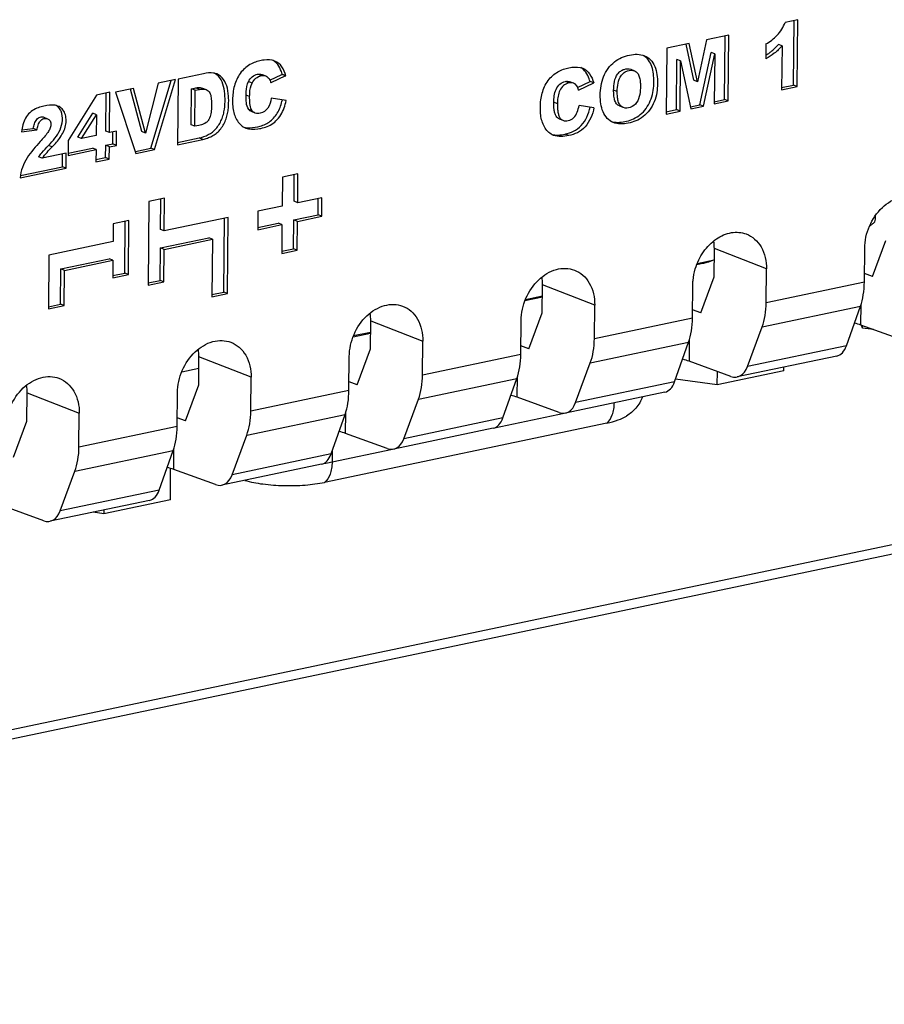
# Model space of a CAD drawing. Header units: millimetres. Extents: x -3986 to -2796, y 1863 to 2704.
# Tile 5 of 27: x -3419 to -3393, y 2190 to 2219. Entities that reach past the tile are written whole.
import ezdxf

# ---------------------------------------------------------------- set-up
doc = ezdxf.new("R2010")
doc.units = ezdxf.units.MM
doc.header["$LTSCALE"] = 65.395
doc.layers.add('CASE-RN07W-SHAPE', color=7, linetype='CONTINUOUS')
doc.layers.add('D_SUB_09P-SHAPE', color=7, linetype='CONTINUOUS')

msp = doc.modelspace()

# ---------------------------------------------------------------- linework, layer by layer
at = {"layer": 'CASE-RN07W-SHAPE', "color": 7, "linetype": 'Continuous'}
for p, q in [((-3395.646627, 2218.525105), (-3396.020373, 2218.446602)), ((-3395.771563, 2216.600523), (-3395.754435, 2218.502461)), ((-3395.66435, 2216.557086), (-3395.646627, 2218.525105)), ((-3398.3366, 2217.927367), (-3398.600165, 2216.696714)), ((-3397.676004, 2218.066121), (-3398.3366, 2217.927367)), ((-3397.800644, 2216.174329), (-3397.783812, 2218.043477)), ((-3397.693431, 2216.130892), (-3397.676004, 2218.066121)), ((-3455.763586, 2189.857878), (-3322.751106, 2217.796237)), ((-3399.505359, 2217.681878), (-3399.522786, 2215.746648)), ((-3398.844438, 2217.8207), (-3399.505359, 2217.681878)), ((-3398.707378, 2216.740151), (-3398.937801, 2217.800409)), ((-3398.600165, 2216.696714), (-3398.844438, 2217.8207)), ((-3396.58326, 2217.810748), (-3396.58723, 2217.369849)), ((-3396.109837, 2217.750983), (-3396.21705, 2217.79442)), ((-3396.109837, 2217.750983), (-3396.121453, 2216.461075)), ((-3456.0355, 2189.525125), (-3323.02302, 2217.463484)), ((-3399.218534, 2215.876511), (-3399.205244, 2217.352341)), ((-3399.098031, 2217.308904), (-3399.205244, 2217.352341)), ((-3398.529406, 2216.021257), (-3398.19911, 2217.563673)), ((-3398.422193, 2215.97782), (-3398.091898, 2217.520236)), ((-3398.091898, 2217.520236), (-3398.19911, 2217.563673)), ((-3398.091898, 2217.520236), (-3398.105188, 2216.044405)), ((-3400.566147, 2217.063476), (-3400.458934, 2217.020039)), ((-3399.111322, 2215.833074), (-3399.098031, 2217.308904)), ((-3399.098031, 2217.308904), (-3398.794641, 2215.89959)), ((-3414.596818, 2214.698567), (-3413.975534, 2216.760594)), ((-3413.975534, 2216.760594), (-3414.485582, 2216.653462)), ((-3413.895489, 2216.777407), (-3413.912916, 2214.842216)), ((-3413.148809, 2216.934242), (-3413.895489, 2216.777407)), ((-3411.453937, 2216.87654), (-3411.561149, 2216.919977)), ((-3411.422934, 2216.910849), (-3411.315721, 2216.867412)), ((-3411.195948, 2216.746105), (-3410.84553, 2216.911927)), ((-3410.738317, 2216.86849), (-3411.167912, 2216.6652)), ((-3410.84553, 2216.911927), (-3410.830301, 2216.919369)), ((-3410.738317, 2216.86849), (-3410.84553, 2216.911927)), ((-3410.723121, 2216.875916), (-3410.833711, 2216.917703)), ((-3410.738317, 2216.86849), (-3410.723121, 2216.875916)), ((-3415.213078, 2216.500657), (-3415.738477, 2216.3903)), ((-3414.966844, 2215.228134), (-3415.302195, 2216.476721)), ((-3414.859631, 2215.184696), (-3415.213078, 2216.500657)), ((-3414.485582, 2216.653462), (-3414.859631, 2215.184696)), ((-3414.704031, 2214.742004), (-3414.103962, 2216.733619)), ((-3413.513589, 2215.430957), (-3413.504069, 2216.488135)), ((-3413.504069, 2216.488135), (-3413.378675, 2216.514473)), ((-3413.396856, 2216.444698), (-3413.504069, 2216.488135)), ((-3413.396856, 2216.444698), (-3413.271463, 2216.471036)), ((-3413.271463, 2216.471036), (-3413.378675, 2216.514473)), ((-3413.177219, 2216.510474), (-3413.070006, 2216.467037)), ((-3411.717234, 2216.657831), (-3411.824447, 2216.701268)), ((-3402.388044, 2216.662653), (-3402.495257, 2216.70609)), ((-3402.250138, 2216.653567), (-3402.357351, 2216.697005)), ((-3402.130019, 2216.532235), (-3401.764381, 2216.705258)), ((-3402.10202, 2216.451313), (-3401.657169, 2216.661821)), ((-3401.657169, 2216.661821), (-3401.764381, 2216.705258)), ((-3398.600165, 2216.696714), (-3398.707378, 2216.740151)), ((-3396.121453, 2216.461075), (-3395.66435, 2216.557086)), ((-3396.120858, 2216.527156), (-3395.771563, 2216.600523)), ((-3395.66435, 2216.557086), (-3395.771563, 2216.600523)), ((-3416.299579, 2216.30521), (-3417.133314, 2214.968366)), ((-3415.90574, 2216.387934), (-3416.299579, 2216.30521)), ((-3416.023662, 2215.242186), (-3416.013548, 2216.365289)), ((-3415.916449, 2215.198749), (-3415.90574, 2216.387934)), ((-3415.738477, 2216.3903), (-3415.141596, 2214.58414)), ((-3413.406376, 2215.38752), (-3413.396856, 2216.444698)), ((-3411.78948, 2216.262456), (-3411.896693, 2216.305893)), ((-3410.714141, 2216.146517), (-3411.153166, 2216.212389)), ((-3400.961829, 2216.406201), (-3401.069042, 2216.449638)), ((-3402.723879, 2216.048546), (-3402.831092, 2216.091983)), ((-3401.648541, 2215.932568), (-3402.087436, 2215.998506)), ((-3400.783827, 2215.936977), (-3400.89104, 2215.980414)), ((-3398.807909, 2215.96276), (-3398.529406, 2216.021257)), ((-3398.794641, 2215.89959), (-3398.422193, 2215.97782)), ((-3398.422193, 2215.97782), (-3398.529406, 2216.021257)), ((-3398.105188, 2216.044405), (-3397.693431, 2216.130892)), ((-3398.104593, 2216.110486), (-3397.800644, 2216.174329)), ((-3397.693431, 2216.130892), (-3397.800644, 2216.174329)), ((-3417.849584, 2215.652873), (-3417.742372, 2215.609436)), ((-3416.852434, 2215.068108), (-3416.412016, 2215.768558)), ((-3416.745221, 2215.024671), (-3416.304803, 2215.72512)), ((-3416.304803, 2215.72512), (-3416.412016, 2215.768558)), ((-3416.304803, 2215.72512), (-3416.310288, 2215.116026)), ((-3411.711326, 2215.838806), (-3411.818539, 2215.882243)), ((-3411.626974, 2215.776029), (-3411.734187, 2215.819466)), ((-3402.669728, 2215.604815), (-3402.562515, 2215.561378)), ((-3399.522786, 2215.746648), (-3399.111322, 2215.833074)), ((-3399.522191, 2215.81273), (-3399.218534, 2215.876511)), ((-3399.111322, 2215.833074), (-3399.218534, 2215.876511)), ((-3418.498509, 2215.281653), (-3418.161437, 2215.320191)), ((-3418.054224, 2215.276754), (-3418.161437, 2215.320191)), ((-3413.406376, 2215.38752), (-3413.513589, 2215.430957)), ((-3413.283223, 2215.413388), (-3413.406376, 2215.38752)), ((-3418.506522, 2215.225041), (-3418.054224, 2215.276754)), ((-3416.745221, 2215.024671), (-3416.852434, 2215.068108)), ((-3416.310288, 2215.116026), (-3416.745221, 2215.024671)), ((-3415.916449, 2215.198749), (-3416.023662, 2215.242186)), ((-3415.712275, 2215.241635), (-3415.916449, 2215.198749)), ((-3415.823244, 2214.867924), (-3415.820083, 2215.21899)), ((-3415.716032, 2214.824487), (-3415.712275, 2215.241635)), ((-3414.859631, 2215.184696), (-3414.966844, 2215.228134)), ((-3413.912321, 2214.908298), (-3413.273449, 2215.042488)), ((-3413.166236, 2214.999051), (-3413.273449, 2215.042488)), ((-3402.391228, 2215.111039), (-3402.49844, 2215.154476)), ((-3417.60471, 2214.778263), (-3417.711923, 2214.8217)), ((-3417.133314, 2214.968366), (-3417.137298, 2214.52596)), ((-3417.136703, 2214.592041), (-3416.421257, 2214.742316)), ((-3416.314044, 2214.698879), (-3416.421257, 2214.742316)), ((-3416.030676, 2214.463352), (-3416.027419, 2214.825039)), ((-3416.027419, 2214.825039), (-3415.823244, 2214.867924)), ((-3415.920206, 2214.781602), (-3416.027419, 2214.825039)), ((-3415.923463, 2214.419915), (-3415.920206, 2214.781602)), ((-3415.920206, 2214.781602), (-3415.716032, 2214.824487)), ((-3415.716032, 2214.824487), (-3415.823244, 2214.867924)), ((-3415.154865, 2214.64731), (-3414.704031, 2214.742004)), ((-3414.596818, 2214.698567), (-3414.704031, 2214.742004)), ((-3413.912916, 2214.842216), (-3413.166236, 2214.999051)), ((-3417.897861, 2214.442611), (-3418.005074, 2214.486048)), ((-3417.192245, 2214.590821), (-3417.897861, 2214.442611)), ((-3417.303404, 2214.196024), (-3417.300053, 2214.568177)), ((-3417.196191, 2214.152587), (-3417.192245, 2214.590821)), ((-3417.137298, 2214.52596), (-3416.314044, 2214.698879)), ((-3416.314044, 2214.698879), (-3416.317301, 2214.337192)), ((-3416.316706, 2214.403273), (-3416.030676, 2214.463352)), ((-3415.923463, 2214.419915), (-3416.030676, 2214.463352)), ((-3415.141596, 2214.58414), (-3414.596818, 2214.698567)), ((-3418.551953, 2213.867818), (-3417.196191, 2214.152587)), ((-3418.542044, 2213.935856), (-3417.303404, 2214.196024)), ((-3417.196191, 2214.152587), (-3417.303404, 2214.196024)), ((-3416.317301, 2214.337192), (-3415.923463, 2214.419915)), ((-3410.826189, 2213.883877), (-3410.83383, 2213.035447)), ((-3410.3661, 2213.980515), (-3410.826189, 2213.883877)), ((-3410.480953, 2213.175523), (-3410.473907, 2213.957871)), ((-3410.37374, 2213.132085), (-3410.3661, 2213.980515)), ((-3409.660656, 2213.281864), (-3410.37374, 2213.132085)), ((-3409.665585, 2212.734486), (-3409.660656, 2213.281864)), ((-3414.758752, 2213.167153), (-3414.780934, 2210.703895)), ((-3414.298661, 2213.263792), (-3414.758752, 2213.167153)), ((-3414.4145, 2212.349308), (-3414.406469, 2213.241147)), ((-3414.307287, 2212.305871), (-3414.298661, 2213.263792)), ((-3410.83383, 2213.035447), (-3411.546913, 2212.885668)), ((-3410.37374, 2213.132085), (-3410.480953, 2213.175523)), ((-3409.772798, 2212.777923), (-3409.768464, 2213.25922)), ((-3412.42103, 2212.702066), (-3414.307287, 2212.305871)), ((-3412.44124, 2210.45779), (-3412.42103, 2212.702066)), ((-3411.546913, 2212.885668), (-3411.551843, 2212.338291)), ((-3410.485882, 2212.628145), (-3409.772798, 2212.777923)), ((-3410.378669, 2212.584708), (-3409.665585, 2212.734486)), ((-3409.665585, 2212.734486), (-3409.772798, 2212.777923)), ((-3415.808709, 2212.509519), (-3415.813392, 2211.989524)), ((-3415.348652, 2212.606151), (-3415.808709, 2212.509519)), ((-3415.47016, 2211.062181), (-3415.45646, 2212.583507)), ((-3415.362947, 2211.018744), (-3415.348652, 2212.606151)), ((-3412.548453, 2210.501227), (-3412.528838, 2212.679422)), ((-3411.551843, 2212.338291), (-3410.838759, 2212.488069)), ((-3411.551247, 2212.404372), (-3410.945972, 2212.531506)), ((-3410.838759, 2212.488069), (-3410.945972, 2212.531506)), ((-3410.838759, 2212.488069), (-3410.846399, 2211.639601)), ((-3410.493523, 2211.779676), (-3410.485882, 2212.628145)), ((-3410.378669, 2212.584708), (-3410.485882, 2212.628145)), ((-3410.38631, 2211.736239), (-3410.378669, 2212.584708)), ((-3414.307287, 2212.305871), (-3414.4145, 2212.349308)), ((-3415.813392, 2211.989524), (-3417.699681, 2211.593322)), ((-3414.419429, 2211.80193), (-3412.993231, 2212.101493)), ((-3414.312216, 2211.758493), (-3412.886018, 2212.058056)), ((-3412.886018, 2212.058056), (-3412.993231, 2212.101493)), ((-3412.886018, 2212.058056), (-3412.901299, 2210.361158)), ((-3393.442652, 2210.958644), (-3393.050384, 2212.019155)), ((-3417.699681, 2211.593322), (-3417.713976, 2210.005914)), ((-3414.428056, 2210.843971), (-3414.419429, 2211.80193)), ((-3414.312216, 2211.758493), (-3414.419429, 2211.80193)), ((-3414.320843, 2210.800534), (-3414.312216, 2211.758493)), ((-3410.846399, 2211.639601), (-3410.38631, 2211.736239)), ((-3410.845804, 2211.705682), (-3410.493523, 2211.779676)), ((-3410.38631, 2211.736239), (-3410.493523, 2211.779676)), ((-3398.110641, 2210.956283), (-3398.103193, 2211.78337)), ((-3396.566883, 2211.182671), (-3398.103193, 2211.78337)), ((-3393.684203, 2210.802185), (-3393.675308, 2211.790027)), ((-3417.351734, 2211.18602), (-3415.925534, 2211.485583)), ((-3417.244521, 2211.142583), (-3415.818321, 2211.442146)), ((-3415.818321, 2211.442146), (-3415.925534, 2211.485583)), ((-3415.818321, 2211.442146), (-3415.823004, 2210.922112)), ((-3398.494974, 2211.331316), (-3398.623591, 2211.304301)), ((-3417.361099, 2210.14599), (-3417.351734, 2211.18602)), ((-3417.244521, 2211.142583), (-3417.351734, 2211.18602)), ((-3417.253887, 2210.102553), (-3417.244521, 2211.142583)), ((-3415.823004, 2210.922112), (-3415.362947, 2211.018744)), ((-3415.822409, 2210.988193), (-3415.47016, 2211.062181)), ((-3415.362947, 2211.018744), (-3415.47016, 2211.062181)), ((-3396.575779, 2210.19483), (-3396.566883, 2211.182671)), ((-3393.442652, 2210.958644), (-3393.682011, 2211.045663)), ((-3414.780934, 2210.703895), (-3414.320843, 2210.800534)), ((-3414.780339, 2210.769976), (-3414.428056, 2210.843971)), ((-3414.320843, 2210.800534), (-3414.428056, 2210.843971)), ((-3403.170898, 2209.89341), (-3403.16345, 2210.720497)), ((-3401.627141, 2210.119799), (-3403.16345, 2210.720497)), ((-3398.744461, 2209.739313), (-3398.735565, 2210.727155)), ((-3398.502909, 2209.895772), (-3398.110641, 2210.956283)), ((-3396.575779, 2210.19483), (-3393.684203, 2210.802185)), ((-3412.901299, 2210.361158), (-3412.44124, 2210.45779)), ((-3412.900704, 2210.427239), (-3412.548453, 2210.501227)), ((-3412.44124, 2210.45779), (-3412.548453, 2210.501227)), ((-3417.713976, 2210.005914), (-3417.253887, 2210.102553)), ((-3417.713381, 2210.071996), (-3417.361099, 2210.14599)), ((-3417.253887, 2210.102553), (-3417.361099, 2210.14599)), ((-3403.166786, 2210.350034), (-3403.683842, 2210.24143)), ((-3401.636036, 2209.131957), (-3401.627141, 2210.119799)), ((-3393.786512, 2209.530166), (-3393.780988, 2210.143639)), ((-3403.563167, 2208.832899), (-3403.170898, 2209.89341)), ((-3398.502909, 2209.895772), (-3398.742268, 2209.98279)), ((-3396.696235, 2209.477071), (-3393.799434, 2210.085525)), ((-3394.211933, 2208.922172), (-3393.799434, 2210.085525)), ((-3408.231156, 2208.830538), (-3408.223708, 2209.657625)), ((-3408.223708, 2209.657625), (-3406.687398, 2209.056926)), ((-3403.804718, 2208.676441), (-3403.795822, 2209.664282)), ((-3401.636036, 2209.131957), (-3398.744461, 2209.739313)), ((-3392.554408, 2209.082235), (-3393.786512, 2209.530166)), ((-3408.227044, 2209.287162), (-3408.744091, 2209.178559)), ((-3397.128043, 2208.309664), (-3396.696235, 2209.477071)), ((-3406.696294, 2208.069085), (-3406.687398, 2209.056926)), ((-3401.756492, 2208.414199), (-3398.859692, 2209.022652)), ((-3399.272191, 2207.8593), (-3398.859692, 2209.022652)), ((-3398.841245, 2209.080766), (-3398.84677, 2208.467293)), ((-3408.623424, 2207.770027), (-3408.231156, 2208.830538)), ((-3406.696294, 2208.069085), (-3403.804718, 2208.676441)), ((-3403.563167, 2208.832899), (-3403.802526, 2208.919918)), ((-3394.211933, 2208.922172), (-3397.128043, 2208.309664)), ((-3413.291413, 2207.767666), (-3413.283965, 2208.594752)), ((-3411.747655, 2207.994054), (-3413.283965, 2208.594752)), ((-3408.864976, 2207.613568), (-3408.85608, 2208.60141)), ((-3402.1883, 2207.246791), (-3401.756492, 2208.414199)), ((-3397.614665, 2208.019363), (-3398.84677, 2208.467293)), ((-3394.497286, 2208.618608), (-3397.42697, 2208.003248)), ((-3411.756551, 2207.006213), (-3411.747655, 2207.994054)), ((-3408.623424, 2207.770027), (-3408.862783, 2207.857046)), ((-3406.816749, 2207.351327), (-3403.919949, 2207.95978)), ((-3404.332448, 2206.796428), (-3403.919949, 2207.95978)), ((-3403.907027, 2207.404421), (-3403.901503, 2208.017894)), ((-3399.272191, 2207.8593), (-3402.1883, 2207.246791)), ((-3418.35167, 2206.704793), (-3418.344222, 2207.53188)), ((-3418.344222, 2207.53188), (-3416.807913, 2206.931182)), ((-3413.925233, 2206.550696), (-3413.916337, 2207.538537)), ((-3413.683682, 2206.707155), (-3413.291413, 2207.767666)), ((-3411.756551, 2207.006213), (-3408.864976, 2207.613568)), ((-3399.557544, 2207.555735), (-3402.487228, 2206.940375)), ((-3407.248558, 2206.183919), (-3406.816749, 2207.351327)), ((-3402.674923, 2206.95649), (-3403.907027, 2207.404421)), ((-3416.816809, 2205.94334), (-3416.807913, 2206.931182)), ((-3408.967285, 2206.341548), (-3408.96176, 2206.955021)), ((-3418.743939, 2205.644282), (-3418.35167, 2206.704793)), ((-3413.683682, 2206.707155), (-3413.92304, 2206.794173)), ((-3411.877007, 2206.288454), (-3408.980207, 2206.896907)), ((-3409.392705, 2205.733555), (-3408.980207, 2206.896907)), ((-3404.332448, 2206.796428), (-3407.248558, 2206.183919)), ((-3416.816809, 2205.94334), (-3413.925233, 2206.550696)), ((-3407.73518, 2205.893618), (-3408.967285, 2206.341548)), ((-3404.617801, 2206.492863), (-3407.547485, 2205.877503)), ((-3412.308815, 2205.121047), (-3411.877007, 2206.288454)), ((-3416.937264, 2205.225582), (-3414.040464, 2205.834035)), ((-3414.452963, 2204.670683), (-3414.040464, 2205.834035)), ((-3414.027542, 2205.278676), (-3414.022017, 2205.892149)), ((-3409.392705, 2205.733555), (-3412.308815, 2205.121047)), ((-3417.369072, 2204.058174), (-3416.937264, 2205.225582)), ((-3412.795438, 2204.830746), (-3414.027542, 2205.278676)), ((-3409.678059, 2205.429991), (-3412.607742, 2204.814631)), ((-3414.452963, 2204.670683), (-3417.369072, 2204.058174)), ((-3414.738316, 2204.367118), (-3417.668, 2203.751758)), ((-3417.855695, 2203.767873), (-3419.087799, 2204.215804))]:
    msp.add_line(p, q, dxfattribs=at)
for centre, radius, start, end in [((-3397.657755, 2219.166325), 1.999494, 302.4043173, 304.5626684), ((-3402.315221, 2216.316575), 0.353656, 101.8829903, 110.498493)]:
    msp.add_arc(centre, radius, start, end, dxfattribs=at)
for centre, major_axis, ratio, start_param, end_param in [((-3394.731095, 2211.241857), (-0.356861, 1.764306), 0.557903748, -2.392423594, -1.933402), ((-3397.673143, 2210.6239), (-0.38375, 1.758655), 0.584648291, -2.401148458, -1.942126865), ((-3399.791352, 2210.178985), (-0.356861, 1.764306), 0.557903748, -2.392423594, -1.933402), ((-3394.805797, 2209.308223), (1.285913, 0.002342), 0.280914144, 0.655135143, 0.868710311), ((-3402.7334, 2209.561028), (-0.38375, 1.758655), 0.584648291, -2.401148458, -1.942126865), ((-3404.851609, 2209.116112), (-0.356861, 1.764306), 0.557903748, -2.392423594, -1.933402), ((-3394.677763, 2209.500339), (-0.178431, 0.882153), 0.557903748, -3.137431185, -2.392423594), ((-3399.866054, 2208.24535), (1.285913, 0.002342), 0.280914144, 0.655135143, 0.868710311), ((-3407.793658, 2208.498155), (-0.38375, 1.758655), 0.584648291, -2.401148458, -1.942126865), ((-3397.616497, 2208.883078), (-0.191875, 0.879327), 0.584648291, 2.787715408, 3.882036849), ((-3399.738021, 2208.437466), (-0.178431, 0.882153), 0.557903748, -3.137431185, -2.392423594), ((-3409.911867, 2208.05324), (-0.356861, 1.764306), 0.557903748, -2.392423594, -1.933402), ((-3404.926311, 2207.182478), (1.285913, 0.002342), 0.280914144, 0.655135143, 0.868710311), ((-3402.676754, 2207.820205), (-0.191875, 0.879327), 0.584648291, 2.787715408, 3.882036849), ((-3412.853915, 2207.435283), (-0.38375, 1.758655), 0.584648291, -2.401148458, -1.942126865), ((-3404.798278, 2207.374594), (-0.178431, 0.882153), 0.557903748, -3.137431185, -2.392423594), ((-3414.972124, 2206.990368), (-0.356861, 1.764306), 0.557903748, -2.392423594, -1.933402), ((-3409.986569, 2206.119605), (1.285913, 0.002342), 0.280914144, 0.655135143, 0.868710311), ((-3407.737012, 2206.757333), (-0.191875, 0.879327), 0.584648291, 2.787715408, 3.882036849), ((-3417.914173, 2206.37241), (-0.38375, 1.758655), 0.584648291, -2.401148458, -1.942126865), ((-3409.858536, 2206.311722), (-0.178431, 0.882153), 0.557903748, -3.137431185, -2.392423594), ((-3415.046826, 2205.056733), (1.285913, 0.002342), 0.280914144, 0.655135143, 0.868710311), ((-3412.797269, 2205.694461), (-0.191875, 0.879327), 0.584648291, 2.787715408, 3.882036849), ((-3414.918793, 2205.248849), (-0.178431, 0.882153), 0.557903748, -3.137431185, -2.392423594), ((-3417.857527, 2204.631588), (-0.191875, 0.879327), 0.584648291, 2.787715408, 3.882036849)]:
    msp.add_ellipse(centre, major_axis=major_axis, ratio=ratio, start_param=start_param, end_param=end_param, dxfattribs=at)
for points, knots in [([(-3396.58326, 2217.810748), (-3396.463463, 2217.881437), (-3396.22394, 2218.050592), (-3396.072567, 2218.307238), (-3396.020373, 2218.446602)], [0, 0, 0, 0, 0.483121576, 1, 1, 1, 1]), ([(-3396.109837, 2217.750983), (-3396.179795, 2217.673306), (-3396.326379, 2217.528729), (-3396.500392, 2217.419253), (-3396.58723, 2217.369849)], [0, 0, 0, 0, 0.511318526, 1, 1, 1, 1]), ([(-3396.523428, 2217.519729), (-3396.495802, 2217.538785), (-3396.38489, 2217.620007), (-3396.28652, 2217.717285), (-3396.21705, 2217.79442)], [0, 0, 0, 0, 0.244312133, 1, 1, 1, 1]), ([(-3411.045279, 2217.307978), (-3411.144717, 2217.348248), (-3411.317837, 2217.352179), (-3411.534825, 2217.307669), (-3411.763018, 2217.228093), (-3412.030056, 2217.034409), (-3412.231576, 2216.679186), (-3412.290918, 2216.341784), (-3412.295658, 2216.074814), (-3412.279823, 2215.882467), (-3412.236555, 2215.701348), (-3412.135087, 2215.497216), (-3412.0065, 2215.372996), (-3411.906818, 2215.332675)], [0, 0, 0, 0, 0.109660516, 0.167468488, 0.227305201, 0.355508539, 0.494563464, 0.633523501, 0.701356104, 0.767294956, 0.830446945, 0.890088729, 1, 1, 1, 1]), ([(-3401.464223, 2216.303337), (-3401.462562, 2216.487044), (-3401.422604, 2216.769778), (-3401.245888, 2217.096098), (-3400.998877, 2217.344399), (-3400.626198, 2217.512764), (-3400.296427, 2217.517789), (-3400.160309, 2217.462634)], [0, 0, 0, 0, 0.271729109, 0.409747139, 0.542485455, 0.782770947, 1, 1, 1, 1]), ([(-3399.885999, 2216.693509), (-3399.886224, 2216.771348), (-3399.891621, 2216.923496), (-3399.934524, 2217.142563), (-3400.028037, 2217.332519), (-3400.127783, 2217.42813), (-3400.182613, 2217.462675)], [0, 0, 0, 0, 0.271800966, 0.530626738, 0.773712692, 1, 1, 1, 1]), ([(-3400.160309, 2217.462634), (-3400.094, 2217.435766), (-3399.966202, 2217.351098), (-3399.84296, 2217.149629), (-3399.785449, 2216.907616), (-3399.779039, 2216.73742), (-3399.778787, 2216.650072)], [0, 0, 0, 0, 0.22513634, 0.465690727, 0.725133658, 1, 1, 1, 1]), ([(-3410.962671, 2217.201293), (-3410.972386, 2217.21408), (-3411.012157, 2217.262278), (-3411.060997, 2217.303516), (-3411.101309, 2217.326604)], [0, 0, 0, 0, 0.256888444, 1, 1, 1, 1]), ([(-3410.723121, 2216.875916), (-3410.749676, 2216.96868), (-3410.817643, 2217.143434), (-3410.96381, 2217.274985), (-3411.045279, 2217.307978)], [0, 0, 0, 0, 0.523301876, 1, 1, 1, 1]), ([(-3410.830333, 2216.91935), (-3410.837735, 2216.945207), (-3410.869279, 2217.044286), (-3410.915954, 2217.139809), (-3410.962671, 2217.201293)], [0, 0, 0, 0, 0.258323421, 1, 1, 1, 1]), ([(-3402.841588, 2215.118995), (-3402.941221, 2215.159333), (-3403.118182, 2215.327723), (-3403.21018, 2215.611989), (-3403.229619, 2215.861993), (-3403.224976, 2216.128613), (-3403.165595, 2216.465594), (-3402.96414, 2216.820592), (-3402.697221, 2217.014208), (-3402.469003, 2217.093769), (-3402.252044, 2217.138264), (-3402.078947, 2217.134328), (-3401.979548, 2217.09405)], [0, 0, 0, 0, 0.109968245, 0.232553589, 0.298477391, 0.366141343, 0.50517296, 0.644193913, 0.772523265, 0.832412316, 0.890275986, 1, 1, 1, 1]), ([(-3401.891847, 2216.980745), (-3401.901808, 2216.994245), (-3401.942682, 2217.045088), (-3401.993457, 2217.088559), (-3402.035536, 2217.112652)], [0, 0, 0, 0, 0.257062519, 1, 1, 1, 1]), ([(-3401.979548, 2217.09405), (-3401.898079, 2217.061037), (-3401.751716, 2216.929565), (-3401.683809, 2216.754655), (-3401.657169, 2216.661821)], [0, 0, 0, 0, 0.47648069, 1, 1, 1, 1]), ([(-3401.069042, 2216.449638), (-3401.068286, 2216.533612), (-3401.059039, 2216.701127), (-3400.98303, 2216.901908), (-3400.867741, 2217.017161), (-3400.739766, 2217.080549), (-3400.627228, 2217.088143), (-3400.566373, 2217.063567)], [0, 0, 0, 0, 0.271403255, 0.540354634, 0.669633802, 0.787892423, 1, 1, 1, 1]), ([(-3413.273449, 2215.042488), (-3413.091723, 2215.080659), (-3412.859218, 2215.198651), (-3412.687885, 2215.435991), (-3412.613899, 2215.577968), (-3412.560236, 2215.729456), (-3412.520621, 2215.935723), (-3412.508973, 2216.191874), (-3412.529278, 2216.488318), (-3412.610144, 2216.759456), (-3412.7372, 2216.8986), (-3412.810478, 2216.941169)], [0, 0, 0, 0, 0.238295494, 0.30540727, 0.374149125, 0.443103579, 0.510853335, 0.642959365, 0.770917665, 0.891248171, 1, 1, 1, 1]), ([(-3413.166236, 2214.999051), (-3413.121171, 2215.008517), (-3413.031918, 2215.037469), (-3412.899419, 2215.091678), (-3412.772115, 2215.171156), (-3412.659821, 2215.280793), (-3412.567148, 2215.414259), (-3412.494597, 2215.562984), (-3412.443908, 2215.720612), (-3412.418223, 2215.881847), (-3412.407657, 2216.041694), (-3412.406112, 2216.249782), (-3412.43166, 2216.498787), (-3412.531916, 2216.771058), (-3412.680696, 2216.893429), (-3412.760403, 2216.925751)], [0, 0, 0, 0, 0.057348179, 0.116427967, 0.178042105, 0.242926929, 0.310445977, 0.37943077, 0.44833144, 0.515835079, 0.58220427, 0.647717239, 0.774822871, 0.892881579, 1, 1, 1, 1]), ([(-3412.760403, 2216.925751), (-3412.790034, 2216.937767), (-3412.917276, 2216.973658), (-3413.052026, 2216.954571), (-3413.148809, 2216.934242)], [0, 0, 0, 0, 0.244322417, 1, 1, 1, 1]), ([(-3411.824447, 2216.701268), (-3411.796826, 2216.755799), (-3411.724499, 2216.852209), (-3411.615816, 2216.908495), (-3411.561149, 2216.919977)], [0, 0, 0, 0, 0.522513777, 1, 1, 1, 1]), ([(-3411.717234, 2216.657831), (-3411.689613, 2216.712362), (-3411.617286, 2216.808772), (-3411.508603, 2216.865058), (-3411.453937, 2216.87654)], [0, 0, 0, 0, 0.522513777, 1, 1, 1, 1]), ([(-3411.315602, 2216.867363), (-3411.277726, 2216.851988), (-3411.206049, 2216.793617), (-3411.179727, 2216.708902), (-3411.167912, 2216.6652)], [0, 0, 0, 0, 0.474500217, 1, 1, 1, 1]), ([(-3401.764381, 2216.705258), (-3401.771606, 2216.730434), (-3401.80239, 2216.82697), (-3401.847169, 2216.920189), (-3401.891847, 2216.980745)], [0, 0, 0, 0, 0.25818519, 1, 1, 1, 1]), ([(-3400.961829, 2216.406201), (-3400.961073, 2216.490169), (-3400.951827, 2216.657674), (-3400.875831, 2216.858445), (-3400.760558, 2216.973701), (-3400.632594, 2217.037101), (-3400.520065, 2217.04471), (-3400.459207, 2217.020149)], [0, 0, 0, 0, 0.271399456, 0.540348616, 0.66962889, 0.787889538, 1, 1, 1, 1]), ([(-3400.459207, 2217.020149), (-3400.424664, 2217.006208), (-3400.359339, 2216.957246), (-3400.306705, 2216.843522), (-3400.284064, 2216.713367), (-3400.281198, 2216.621913), (-3400.281617, 2216.575442)], [0, 0, 0, 0, 0.220668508, 0.459258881, 0.724694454, 1, 1, 1, 1]), ([(-3413.378675, 2216.514473), (-3413.361589, 2216.518062), (-3413.295617, 2216.530527), (-3413.223836, 2216.529315), (-3413.177395, 2216.510546)], [0, 0, 0, 0, 0.258466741, 1, 1, 1, 1]), ([(-3413.271463, 2216.471036), (-3413.25435, 2216.47463), (-3413.188281, 2216.487115), (-3413.116374, 2216.485853), (-3413.069891, 2216.46699)], [0, 0, 0, 0, 0.258481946, 1, 1, 1, 1]), ([(-3411.896693, 2216.305893), (-3411.896393, 2216.339118), (-3411.893194, 2216.472936), (-3411.870841, 2216.61128), (-3411.824447, 2216.701268)], [0, 0, 0, 0, 0.247088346, 1, 1, 1, 1]), ([(-3411.78948, 2216.262456), (-3411.789181, 2216.295681), (-3411.785981, 2216.429499), (-3411.763629, 2216.567843), (-3411.717234, 2216.657831)], [0, 0, 0, 0, 0.247088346, 1, 1, 1, 1]), ([(-3402.831092, 2216.091983), (-3402.830515, 2216.155967), (-3402.82405, 2216.285913), (-3402.776628, 2216.476646), (-3402.666956, 2216.637442), (-3402.551657, 2216.694243), (-3402.495257, 2216.70609)], [0, 0, 0, 0, 0.253877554, 0.514758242, 0.771340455, 1, 1, 1, 1]), ([(-3402.439065, 2216.647838), (-3402.490663, 2216.628557), (-3402.589532, 2216.55982), (-3402.679098, 2216.40364), (-3402.717774, 2216.226742), (-3402.723349, 2216.107372), (-3402.723879, 2216.048546)], [0, 0, 0, 0, 0.234764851, 0.491764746, 0.749270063, 1, 1, 1, 1]), ([(-3402.10202, 2216.451313), (-3402.114079, 2216.495051), (-3402.140081, 2216.58003), (-3402.212143, 2216.638142), (-3402.25001, 2216.653516)], [0, 0, 0, 0, 0.526101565, 1, 1, 1, 1]), ([(-3399.778787, 2216.650072), (-3399.778523, 2216.558867), (-3399.787229, 2216.372891), (-3399.866578, 2216.103429), (-3399.998944, 2215.857462), (-3400.186184, 2215.662743), (-3400.408259, 2215.536638), (-3400.704388, 2215.454682), (-3400.945533, 2215.443402), (-3401.081381, 2215.498358)], [0, 0, 0, 0, 0.134819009, 0.273321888, 0.411669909, 0.543936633, 0.667252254, 0.783380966, 1, 1, 1, 1]), ([(-3401.048229, 2215.506556), (-3400.980607, 2215.498191), (-3400.840395, 2215.502235), (-3400.631326, 2215.543581), (-3400.421646, 2215.625), (-3400.15862, 2215.815293), (-3399.978253, 2216.111695), (-3399.892868, 2216.439842), (-3399.885758, 2216.609961), (-3399.885999, 2216.693509)], [0, 0, 0, 0, 0.108342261, 0.220659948, 0.338009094, 0.463043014, 0.730973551, 0.867154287, 1, 1, 1, 1]), ([(-3400.281617, 2216.575442), (-3400.282374, 2216.491388), (-3400.291022, 2216.322304), (-3400.363851, 2216.072891), (-3400.56046, 2215.924886), (-3400.720534, 2215.911442), (-3400.783537, 2215.93686)], [0, 0, 0, 0, 0.265485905, 0.537689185, 0.78543058, 1, 1, 1, 1]), ([(-3413.069891, 2216.46699), (-3413.026922, 2216.449554), (-3412.967256, 2216.397202), (-3412.935456, 2216.301899), (-3412.917687, 2216.194296), (-3412.91037, 2216.054204), (-3412.914523, 2215.883724), (-3412.932932, 2215.711043), (-3412.987065, 2215.571728), (-3413.067937, 2215.489856), (-3413.160982, 2215.441928), (-3413.234906, 2215.423536), (-3413.283223, 2215.413388)], [0, 0, 0, 0, 0.107236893, 0.16659756, 0.230174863, 0.359133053, 0.490268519, 0.624219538, 0.760400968, 0.825067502, 0.885828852, 1, 1, 1, 1]), ([(-3411.818539, 2215.882243), (-3411.861474, 2215.936418), (-3411.895272, 2216.087059), (-3411.897377, 2216.229913), (-3411.896693, 2216.305893)], [0, 0, 0, 0, 0.476368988, 1, 1, 1, 1]), ([(-3411.733847, 2215.873219), (-3411.764244, 2215.929427), (-3411.787535, 2216.063716), (-3411.790092, 2216.194523), (-3411.78948, 2216.262456)], [0, 0, 0, 0, 0.484697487, 1, 1, 1, 1]), ([(-3411.153166, 2216.212389), (-3411.171623, 2216.111914), (-3411.213877, 2215.913523), (-3411.391682, 2215.7866), (-3411.481644, 2215.767705)], [0, 0, 0, 0, 0.526357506, 1, 1, 1, 1]), ([(-3401.081381, 2215.498358), (-3401.14715, 2215.524965), (-3401.270328, 2215.613697), (-3401.394455, 2215.810111), (-3401.456667, 2216.048478), (-3401.465003, 2216.216989), (-3401.464223, 2216.303337)], [0, 0, 0, 0, 0.225591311, 0.465824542, 0.725427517, 1, 1, 1, 1]), ([(-3400.890767, 2215.980304), (-3400.926871, 2215.994873), (-3400.994588, 2216.047584), (-3401.046563, 2216.168158), (-3401.067435, 2216.305051), (-3401.06948, 2216.40095), (-3401.069042, 2216.449638)], [0, 0, 0, 0, 0.220079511, 0.458752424, 0.724765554, 1, 1, 1, 1]), ([(-3400.783537, 2215.93686), (-3400.819643, 2215.951426), (-3400.887367, 2216.004133), (-3400.939348, 2216.124711), (-3400.960222, 2216.261608), (-3400.962268, 2216.357511), (-3400.961829, 2216.406201)], [0, 0, 0, 0, 0.220079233, 0.458750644, 0.724763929, 1, 1, 1, 1]), ([(-3417.435569, 2215.980515), (-3417.537087, 2216.021613), (-3417.715589, 2216.009081), (-3417.935134, 2215.961934), (-3418.173709, 2215.883544), (-3418.433765, 2215.640486), (-3418.489463, 2215.363614), (-3418.506522, 2215.225041)], [0, 0, 0, 0, 0.219650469, 0.33538051, 0.454753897, 0.719988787, 1, 1, 1, 1]), ([(-3417.60471, 2214.778263), (-3417.519852, 2214.866694), (-3417.352158, 2215.051872), (-3417.209538, 2215.33956), (-3417.187477, 2215.588878), (-3417.219216, 2215.76193), (-3417.302842, 2215.903355), (-3417.390198, 2215.962147), (-3417.435569, 2215.980515)], [0, 0, 0, 0, 0.259881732, 0.528816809, 0.660806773, 0.784739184, 0.896207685, 1, 1, 1, 1]), ([(-3417.345722, 2215.826816), (-3417.353722, 2215.845277), (-3417.388637, 2215.913054), (-3417.444765, 2215.970125), (-3417.492804, 2215.99903)], [0, 0, 0, 0, 0.264092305, 1, 1, 1, 1]), ([(-3411.906818, 2215.332675), (-3411.796327, 2215.287982), (-3411.602886, 2215.293172), (-3411.362078, 2215.343287), (-3411.174936, 2215.415228), (-3411.003864, 2215.541555), (-3410.819237, 2215.777107), (-3410.744223, 2215.997537), (-3410.714141, 2216.146517)], [0, 0, 0, 0, 0.219112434, 0.334705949, 0.455247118, 0.58388664, 0.72058941, 1, 1, 1, 1]), ([(-3411.780161, 2215.341194), (-3411.678441, 2215.34393), (-3411.468474, 2215.377589), (-3411.159176, 2215.51794), (-3410.93237, 2215.806018), (-3410.853474, 2216.04152), (-3410.826908, 2216.163482)], [0, 0, 0, 0, 0.223113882, 0.461993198, 0.72631118, 1, 1, 1, 1]), ([(-3402.669667, 2215.604791), (-3402.706584, 2215.619733), (-3402.766175, 2215.670871), (-3402.804059, 2215.773592), (-3402.829383, 2215.911832), (-3402.831742, 2216.019781), (-3402.831092, 2216.091983)], [0, 0, 0, 0, 0.221025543, 0.403999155, 0.599282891, 1, 1, 1, 1]), ([(-3402.723879, 2216.048546), (-3402.724315, 2216.00014), (-3402.723438, 2215.915982), (-3402.710499, 2215.797732), (-3402.688051, 2215.69766), (-3402.642915, 2215.609798), (-3402.59013, 2215.572562), (-3402.562491, 2215.561368)], [0, 0, 0, 0, 0.268200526, 0.465690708, 0.658070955, 0.83478585, 1, 1, 1, 1]), ([(-3402.562491, 2215.561368), (-3402.513722, 2215.541617), (-3402.394795, 2215.546028), (-3402.229601, 2215.628043), (-3402.13185, 2215.80332), (-3402.099558, 2215.932422), (-3402.087436, 2215.998506)], [0, 0, 0, 0, 0.215028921, 0.454941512, 0.725426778, 1, 1, 1, 1]), ([(-3402.49844, 2215.154476), (-3402.413285, 2215.172362), (-3402.238053, 2215.225804), (-3401.925182, 2215.460413), (-3401.80424, 2215.752456), (-3401.761293, 2215.949549)], [0, 0, 0, 0, 0.227564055, 0.472455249, 1, 1, 1, 1]), ([(-3401.648541, 2215.932568), (-3401.689184, 2215.730315), (-3401.807416, 2215.429124), (-3402.124653, 2215.18448), (-3402.304133, 2215.129333), (-3402.391228, 2215.111039)], [0, 0, 0, 0, 0.52725107, 0.772547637, 1, 1, 1, 1]), ([(-3418.161437, 2215.320191), (-3418.15559, 2215.368606), (-3418.133737, 2215.463151), (-3418.082455, 2215.572169), (-3418.01613, 2215.634391), (-3417.943931, 2215.663365), (-3417.883053, 2215.666449), (-3417.849533, 2215.652852)], [0, 0, 0, 0, 0.280317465, 0.555506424, 0.677546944, 0.792073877, 1, 1, 1, 1]), ([(-3418.054224, 2215.276754), (-3418.048381, 2215.325141), (-3418.026545, 2215.419643), (-3417.975306, 2215.528607), (-3417.909064, 2215.590859), (-3417.836913, 2215.619886), (-3417.776072, 2215.623038), (-3417.742539, 2215.609504)], [0, 0, 0, 0, 0.280279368, 0.555467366, 0.677520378, 0.79204897, 1, 1, 1, 1]), ([(-3417.742539, 2215.609504), (-3417.712495, 2215.597377), (-3417.655273, 2215.546018), (-3417.639286, 2215.429349), (-3417.66846, 2215.310515), (-3417.711712, 2215.238519), (-3417.735289, 2215.204492)], [0, 0, 0, 0, 0.211609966, 0.457458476, 0.729617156, 1, 1, 1, 1]), ([(-3417.711923, 2214.8217), (-3417.580756, 2214.95839), (-3417.388454, 2215.182293), (-3417.284382, 2215.551184), (-3417.309978, 2215.744324), (-3417.345722, 2215.826816)], [0, 0, 0, 0, 0.503914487, 0.760859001, 1, 1, 1, 1]), ([(-3402.391228, 2215.111039), (-3402.466945, 2215.095135), (-3402.617235, 2215.074164), (-3402.772778, 2215.091136), (-3402.841588, 2215.118995)], [0, 0, 0, 0, 0.510333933, 1, 1, 1, 1]), ([(-3417.958724, 2214.937275), (-3418.027719, 2214.862489), (-3418.163012, 2214.70838), (-3418.352383, 2214.461305), (-3418.492921, 2214.178623), (-3418.541098, 2213.971834), (-3418.551953, 2213.867818)], [0, 0, 0, 0, 0.245194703, 0.494191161, 0.747985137, 1, 1, 1, 1]), ([(-3417.897861, 2214.442611), (-3417.853481, 2214.503069), (-3417.761502, 2214.620335), (-3417.656204, 2214.725549), (-3417.60471, 2214.778263)], [0, 0, 0, 0, 0.50439388, 1, 1, 1, 1]), ([(-3393.675308, 2211.790027), (-3393.673298, 2212.013203), (-3393.572307, 2212.46065), (-3393.204194, 2213.008057), (-3392.748152, 2213.292417), (-3392.366163, 2213.341997), (-3392.18635, 2213.30753), (-3392.104204, 2213.276839)], [0, 0, 0, 0, 0.27058121, 0.539473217, 0.78265944, 0.893685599, 1, 1, 1, 1]), ([(-3398.664263, 2211.188637), (-3398.610679, 2211.367167), (-3398.449646, 2211.701513), (-3398.077033, 2212.084118), (-3397.622762, 2212.288304), (-3397.300825, 2212.264914), (-3397.164462, 2212.213967)], [0, 0, 0, 0, 0.278324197, 0.543288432, 0.782638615, 1, 1, 1, 1]), ([(-3397.164462, 2212.213967), (-3397.074204, 2212.180246), (-3396.900978, 2212.075554), (-3396.63494, 2211.742475), (-3396.564879, 2211.405202), (-3396.566883, 2211.182671)], [0, 0, 0, 0, 0.229572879, 0.46976363, 1, 1, 1, 1]), ([(-3398.135655, 2211.44421), (-3398.159959, 2211.432565), (-3398.275901, 2211.383609), (-3398.398314, 2211.351619), (-3398.494974, 2211.331316)], [0, 0, 0, 0, 0.214359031, 1, 1, 1, 1]), ([(-3403.795822, 2209.664282), (-3403.793813, 2209.887459), (-3403.692822, 2210.334906), (-3403.324709, 2210.882313), (-3402.868666, 2211.166672), (-3402.486677, 2211.216253), (-3402.306864, 2211.181785), (-3402.224718, 2211.151094)], [0, 0, 0, 0, 0.270581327, 0.539473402, 0.782659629, 0.893685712, 1, 1, 1, 1]), ([(-3402.224718, 2211.151094), (-3402.134461, 2211.117373), (-3401.961235, 2211.012681), (-3401.695197, 2210.679603), (-3401.625137, 2210.342329), (-3401.627141, 2210.119799)], [0, 0, 0, 0, 0.229572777, 0.469763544, 1, 1, 1, 1]), ([(-3398.735565, 2210.727155), (-3398.73522, 2210.765468), (-3398.72796, 2210.921316), (-3398.698077, 2211.075972), (-3398.664263, 2211.188637)], [0, 0, 0, 0, 0.245696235, 1, 1, 1, 1]), ([(-3408.85608, 2208.60141), (-3408.85407, 2208.824587), (-3408.753079, 2209.272033), (-3408.384965, 2209.819441), (-3407.928923, 2210.1038), (-3407.546933, 2210.15338), (-3407.36712, 2210.118913), (-3407.284974, 2210.088222)], [0, 0, 0, 0, 0.270581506, 0.539473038, 0.78265977, 0.893685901, 1, 1, 1, 1]), ([(-3407.284974, 2210.088222), (-3407.194717, 2210.0545), (-3407.021492, 2209.949808), (-3406.755454, 2209.61673), (-3406.685394, 2209.279457), (-3406.687398, 2209.056926)], [0, 0, 0, 0, 0.229573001, 0.469763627, 1, 1, 1, 1]), ([(-3413.916337, 2207.538537), (-3413.914327, 2207.761715), (-3413.813336, 2208.209162), (-3413.445222, 2208.75657), (-3412.989179, 2209.040928), (-3412.607189, 2209.090508), (-3412.427377, 2209.05604), (-3412.345232, 2209.025349)], [0, 0, 0, 0, 0.270581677, 0.539473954, 0.782660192, 0.893686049, 1, 1, 1, 1]), ([(-3412.345232, 2209.025349), (-3412.254974, 2208.991627), (-3412.081749, 2208.886936), (-3411.815712, 2208.553857), (-3411.745652, 2208.216584), (-3411.747655, 2207.994054)], [0, 0, 0, 0, 0.229572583, 0.469763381, 1, 1, 1, 1]), ([(-3418.976595, 2206.475665), (-3418.974585, 2206.698842), (-3418.873594, 2207.14629), (-3418.505479, 2207.693698), (-3418.049435, 2207.978057), (-3417.667445, 2208.027635), (-3417.487633, 2207.993167), (-3417.405488, 2207.962476)], [0, 0, 0, 0, 0.270581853, 0.5394736, 0.782660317, 0.893686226, 1, 1, 1, 1]), ([(-3417.405488, 2207.962476), (-3417.31523, 2207.928754), (-3417.142006, 2207.824062), (-3416.875969, 2207.490984), (-3416.805909, 2207.153712), (-3416.807913, 2206.931182)], [0, 0, 0, 0, 0.229572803, 0.469763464, 1, 1, 1, 1])]:
    msp.add_open_spline(points, degree=3, knots=knots, dxfattribs=at)
for points in [[(-3411.561149, 2216.919977), (-3411.515923, 2216.929477), (-3411.465633, 2216.928182), (-3411.422813, 2216.9108)], [(-3411.453937, 2216.87654), (-3411.408711, 2216.88604), (-3411.358421, 2216.884745), (-3411.315602, 2216.867363)], [(-3402.495257, 2216.70609), (-3402.45013, 2216.715568), (-3402.399948, 2216.714299), (-3402.357223, 2216.696953)], [(-3402.25001, 2216.653516), (-3402.292735, 2216.670862), (-3402.342917, 2216.672131), (-3402.388044, 2216.662653)], [(-3411.734076, 2215.819421), (-3411.766604, 2215.832579), (-3411.796747, 2215.854743), (-3411.818539, 2215.882243)], [(-3411.711326, 2215.838806), (-3411.719841, 2215.84955), (-3411.727326, 2215.86116), (-3411.733847, 2215.873219)], [(-3411.626883, 2215.775993), (-3411.659403, 2215.789151), (-3411.689539, 2215.811311), (-3411.711326, 2215.838806)], [(-3411.481644, 2215.767705), (-3411.5291, 2215.757737), (-3411.581932, 2215.757805), (-3411.626883, 2215.775993)], [(-3411.960394, 2215.358475), (-3411.901967, 2215.34335), (-3411.840492, 2215.339571), (-3411.780161, 2215.341194)], [(-3401.132256, 2215.522877), (-3401.104726, 2215.515378), (-3401.076546, 2215.510059), (-3401.048229, 2215.506556)], [(-3417.735289, 2215.204492), (-3417.801415, 2215.109055), (-3417.880039, 2215.022654), (-3417.958724, 2214.937275)], [(-3402.886929, 2215.142711), (-3402.829105, 2215.128815), (-3402.76861, 2215.125563), (-3402.70917, 2215.127478)], [(-3402.70917, 2215.127478), (-3402.638389, 2215.129758), (-3402.567745, 2215.139919), (-3402.49844, 2215.154476)], [(-3417.914225, 2214.603451), (-3417.851251, 2214.680094), (-3417.781239, 2214.750741), (-3417.711923, 2214.8217)], [(-3418.005074, 2214.486048), (-3417.975792, 2214.525937), (-3417.945639, 2214.565219), (-3417.914225, 2214.603451)], [(-3398.103193, 2211.78337), (-3398.102513, 2211.858817), (-3398.107612, 2211.934585), (-3398.119032, 2212.009166)], [(-3403.16345, 2210.720497), (-3403.162771, 2210.795947), (-3403.167869, 2210.871717), (-3403.17929, 2210.9463)], [(-3408.223708, 2209.657625), (-3408.223028, 2209.733075), (-3408.228127, 2209.808846), (-3408.239548, 2209.88343)], [(-3413.283965, 2208.594752), (-3413.283286, 2208.670206), (-3413.288385, 2208.74598), (-3413.299807, 2208.820568)], [(-3418.344222, 2207.53188), (-3418.343543, 2207.607334), (-3418.348642, 2207.68311), (-3418.360065, 2207.757698)]]:
    msp.add_open_spline(points, degree=3, dxfattribs=at)
at = {"layer": 'D_SUB_09P-SHAPE', "color": 7, "linetype": 'Continuous'}
for p, q in [((-3393.355215, 2212.647754), (-3393.354211, 2212.759296)), ((-3398.608824, 2211.345299), (-3398.106187, 2211.450875)), ((-3403.66909, 2210.282425), (-3403.166444, 2210.388002)), ((-3393.740129, 2209.440024), (-3393.773368, 2209.525387)), ((-3393.740129, 2209.440024), (-3393.739472, 2209.513064)), ((-3408.729359, 2209.21955), (-3408.226702, 2209.32513)), ((-3393.418307, 2209.396305), (-3393.740129, 2209.440024)), ((-3413.789622, 2208.156677), (-3413.286959, 2208.262258)), ((-3396.060185, 2208.179373), (-3398.017618, 2207.768228)), ((-3398.017618, 2207.768228), (-3398.014049, 2208.164558)), ((-3396.060185, 2208.179373), (-3396.059184, 2208.290542)), ((-3398.017618, 2207.768228), (-3399.245345, 2207.935012)), ((-3404.575091, 2206.505432), (-3402.523638, 2206.936325)), ((-3401.269251, 2206.644933), (-3409.582531, 2204.898786)), ((-3409.36191, 2205.499993), (-3407.583896, 2205.873453)), ((-3409.358949, 2205.828757), (-3409.36191, 2205.499993)), ((-3414.125304, 2204.384919), (-3414.116997, 2205.307383)), ((-3414.125304, 2204.384919), (-3416.082737, 2203.973773)), ((-3416.082737, 2203.973773), (-3416.403527, 2204.017352)), ((-3416.081736, 2204.084942), (-3416.082737, 2203.973773))]:
    msp.add_line(p, q, dxfattribs=at)
for points, knots in [([(-3393.524707, 2212.457458), (-3393.499459, 2212.470655), (-3393.446043, 2212.502717), (-3393.378505, 2212.562135), (-3393.355427, 2212.621686), (-3393.355234, 2212.64782)], [0, 0, 0, 0, 0.32231569, 0.704321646, 1, 1, 1, 1]), ([(-3401.269251, 2206.644933), (-3401.193823, 2206.704496), (-3401.111057, 2206.846961), (-3401.058986, 2207.058822), (-3401.049207, 2207.181984), (-3401.04863, 2207.246141)], [0, 0, 0, 0, 0.439317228, 0.706731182, 1, 1, 1, 1]), ([(-3400.219936, 2207.415647), (-3400.26388, 2207.296258), (-3400.394213, 2207.078402), (-3400.586705, 2206.916944), (-3400.687967, 2206.852056)], [0, 0, 0, 0, 0.514043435, 1, 1, 1, 1]), ([(-3401.269251, 2206.644933), (-3401.155393, 2206.668849), (-3400.955384, 2206.720996), (-3400.763752, 2206.803476), (-3400.687878, 2206.852122)], [0, 0, 0, 0, 0.563480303, 1, 1, 1, 1]), ([(-3409.606548, 2205.455649), (-3409.585489, 2205.458911), (-3409.503665, 2205.472103), (-3409.422164, 2205.487337), (-3409.36191, 2205.499993)], [0, 0, 0, 0, 0.257124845, 1, 1, 1, 1]), ([(-3409.36191, 2205.499993), (-3409.362487, 2205.435837), (-3409.372266, 2205.312675), (-3409.424337, 2205.100813), (-3409.507103, 2204.958348), (-3409.582531, 2204.898786)], [0, 0, 0, 0, 0.293268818, 0.560682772, 1, 1, 1, 1]), ([(-3411.934746, 2204.955817), (-3411.760091, 2204.906793), (-3411.376644, 2204.83595), (-3410.778552, 2204.792282), (-3410.169204, 2204.807641), (-3409.769653, 2204.859482), (-3409.582531, 2204.898786)], [0, 0, 0, 0, 0.229611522, 0.491623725, 0.757984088, 1, 1, 1, 1])]:
    msp.add_open_spline(points, degree=3, knots=knots, dxfattribs=at)

doc.saveas('drawing.dxf')
